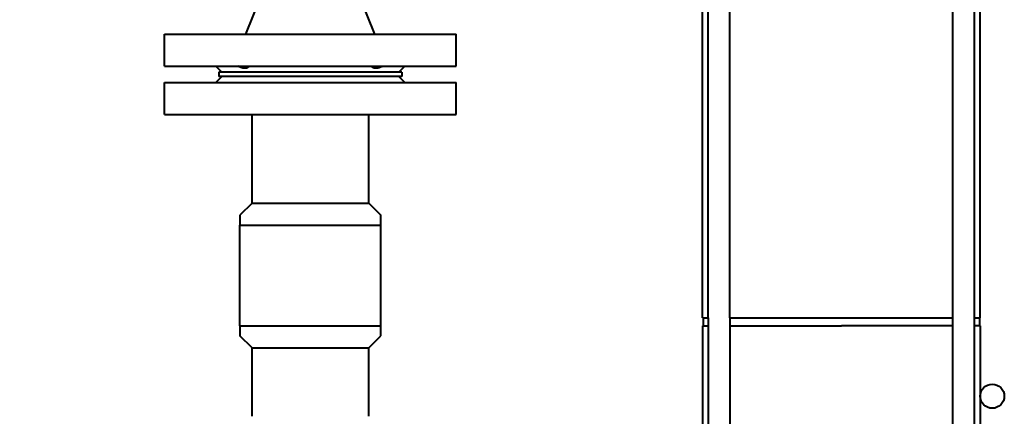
# Model space of a CAD drawing. Header units: millimetres. Extents: x -4428 to 4131, y -3615 to 4038.
# Tile 148 of 172: x 3373 to 3863, y 1034 to 1231. Entities that reach past the tile are written whole.
import ezdxf

# ---------------------------------------------------------------- set-up
doc = ezdxf.new("R2010")
doc.units = ezdxf.units.MM
doc.linetypes.add('K5LT_BASIC', pattern=[0])
doc.layers.add('Системный слой', color=7, linetype='Continuous')

# ---------------------------------------------------------------- blocks, each defined once
blk = doc.blocks.new('U9')
at = {"layer": 'Системный слой', "color": 150, "linetype": 'K5LT_BASIC', "lineweight": 40, "true_color": 0x0080ff}
for p, q in [((3712.93, 1082.57), (3712.93, 1462.57)), ((3715.77, 1082.57), (3715.77, 1462.57)), ((3726.47, 1082.57), (3726.47, 1462.57)), ((3837.39, 1082.57), (3837.39, 1462.57)), ((3848.09, 1082.57), (3848.09, 1462.57)), ((3850.93, 1082.57), (3850.93, 1462.57)), ((3485.93, 1223.57), (3494.93, 1246.07)), ((3549.93, 1223.57), (3540.93, 1246.07)), ((3445.43, 1207.57), (3445.43, 1223.57)), ((3445.43, 1223.57), (3590.43, 1223.57)), ((3590.43, 1207.57), (3590.43, 1223.57)), ((3445.43, 1207.57), (3590.43, 1207.57)), ((3470.93, 1207.57), (3473.93, 1204.57)), ((3472.43, 1204.57), (3472.43, 1202.57)), ((3549.94, 1204.57), (3472.43, 1204.57)), ((3563.43, 1204.57), (3549.94, 1204.57)), ((3564.93, 1207.57), (3561.93, 1204.57)), ((3563.43, 1204.57), (3563.43, 1202.57)), ((3445.43, 1199.57), (3517.93, 1199.57)), ((3445.43, 1183.57), (3445.43, 1199.57)), ((3473.93, 1202.57), (3470.93, 1199.57)), ((3549.94, 1202.57), (3472.43, 1202.57)), ((3517.93, 1199.57), (3590.43, 1199.57)), ((3563.43, 1202.57), (3549.94, 1202.57)), ((3561.93, 1202.57), (3564.93, 1199.57)), ((3590.43, 1183.57), (3590.43, 1199.57)), ((3445.43, 1183.57), (3517.93, 1183.57)), ((3488.93, 1139.57), (3488.93, 1183.57)), ((3517.93, 1183.57), (3590.43, 1183.57)), ((3546.93, 1139.57), (3546.93, 1183.57)), ((3488.93, 1139.57), (3482.93, 1133.57)), ((3488.93, 1139.57), (3517.93, 1139.57)), ((3517.93, 1139.57), (3546.93, 1139.57)), ((3546.93, 1139.57), (3552.93, 1133.57)), ((3482.93, 1133.57), (3482.93, 1128.57)), ((3552.93, 1128.57), (3552.93, 1133.57)), ((3482.93, 1128.57), (3517.93, 1128.57)), ((3482.93, 1078.57), (3482.93, 1128.57)), ((3517.93, 1128.57), (3552.93, 1128.57)), ((3552.93, 1078.57), (3552.93, 1128.57)), ((3712.93, 1082.57), (3715.77, 1082.57)), ((3713.18, 1082.57), (3713.18, 1078.57)), ((3715.77, 1082.57), (3715.77, 782.57)), ((3726.47, 1082.57), (3726.47, 789.05)), ((3726.47, 1082.57), (3781.93, 1082.57)), ((3781.93, 1082.57), (3837.39, 1082.57)), ((3837.39, 825.57), (3837.39, 1082.57)), ((3848.09, 825.57), (3848.09, 1082.57)), ((3848.09, 1082.57), (3850.93, 1082.57)), ((3850.68, 1082.57), (3850.68, 1078.57)), ((3482.93, 1078.57), (3482.93, 1073.57)), ((3482.93, 1078.57), (3517.93, 1078.57)), ((3517.93, 1078.57), (3552.93, 1078.57)), ((3552.93, 1073.57), (3552.93, 1078.57)), ((3712.93, 1078.57), (3712.93, 790.57)), ((3712.93, 1078.57), (3715.77, 1078.57)), ((3726.47, 1078.57), (3781.93, 1078.57)), ((3837.39, 1078.57), (3781.93, 1078.57)), ((3850.93, 1078.57), (3848.09, 1078.57)), ((3850.93, 1078.57), (3850.93, 825.57)), ((3488.93, 1067.57), (3482.93, 1073.57)), ((3546.93, 1067.57), (3552.93, 1073.57)), ((3488.93, 1067.57), (3517.93, 1067.57)), ((3488.93, 1033.57), (3488.93, 1067.57)), ((3517.93, 1067.57), (3546.93, 1067.57)), ((3546.93, 1033.57), (3546.93, 1067.57)), ((3850.93, 1046.57), (3851.73, 1046.57)), ((3850.93, 1040.57), (3851.73, 1040.57))]:
    blk.add_line(p, q, dxfattribs=at)
for centre, radius in [((2481.93, 2072.57), 1170), ((3856.93, 1043.57), 6)]:
    blk.add_circle(centre, radius, dxfattribs=at)
for points, knots in [([(3487.5, 1207.57), (3487.41, 1207.44), (3487.21, 1207.21), (3486.89, 1206.96), (3486.59, 1206.8), (3486.31, 1206.69), (3486, 1206.62), (3485.66, 1206.57), (3485.28, 1206.57), (3484.84, 1206.6), (3484.39, 1206.69), (3483.88, 1206.82), (3483.29, 1207.02), (3482.68, 1207.28), (3482.27, 1207.49), (3482.11, 1207.57)], [0, 0, 0, 0, 1.765636, 3.272846, 4.282252, 5.28521, 6.272993, 7.223703, 8.367879, 9.465948, 10.726131, 11.745735, 13.157353, 14.897454, 16, 16, 16, 16]), ([(3553.75, 1207.57), (3553.46, 1207.42), (3552.91, 1207.16), (3552.27, 1206.91), (3551.74, 1206.75), (3551.31, 1206.65), (3550.84, 1206.58), (3550.41, 1206.57), (3550, 1206.59), (3549.64, 1206.67), (3549.28, 1206.79), (3548.89, 1207.01), (3548.58, 1207.28), (3548.41, 1207.5), (3548.36, 1207.57)], [0, 0, 0, 0, 1.891075, 3.540158, 4.251254, 5.420916, 6.551408, 7.634125, 8.672733, 9.860916, 10.821103, 12.147778, 14.142086, 15, 15, 15, 15])]:
    blk.add_open_spline(points, degree=3, knots=knots, dxfattribs=at)

msp = doc.modelspace()

# ---------------------------------------------------------------- block references
at = {"layer": 'Системный слой'}
msp.add_blockref('U9', (0, 0), dxfattribs=at)

doc.saveas('drawing.dxf')
